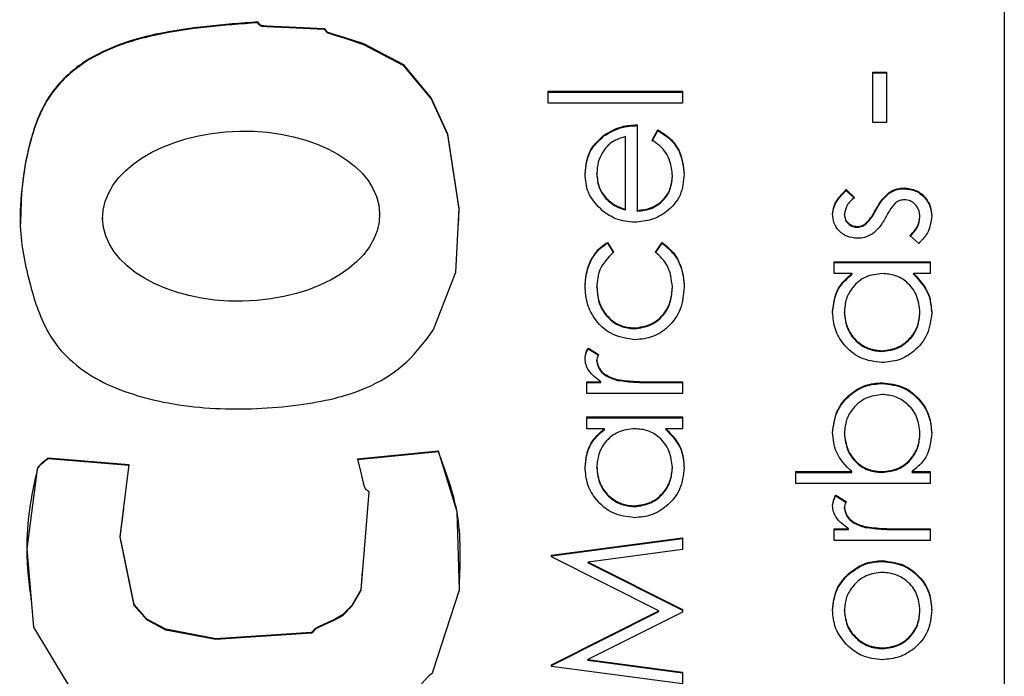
# Model space of a CAD drawing. Header units: millimetres. Extents: x 412 to 1169, y 39 to 918.
# Tile 8 of 32: x 695.26 to 699.24, y 437.27 to 439.92. Entities that reach past the tile are written whole.
import ezdxf

# ---------------------------------------------------------------- set-up
doc = ezdxf.new("R2010")
doc.units = ezdxf.units.MM

msp = doc.modelspace()

# ---------------------------------------------------------------- linework, layer by layer
at = {"color": 7, "linetype": 'Continuous', "lineweight": 25}
for p, q in [((699.2363, 468.8785), (699.2363, 428.8961)), ((696.2211, 439.91), (696.2211, 439.913)), ((698.7057, 439.7105), (698.7599, 439.7105)), ((698.7057, 439.5071), (698.7057, 439.7105)), ((698.7057, 439.7075), (698.7599, 439.7075)), ((698.7599, 439.7105), (698.7599, 439.5071)), ((697.3936, 439.6331), (697.9363, 439.6331)), ((697.3936, 439.5856), (697.3936, 439.6331)), ((697.3936, 439.6301), (697.9363, 439.6301)), ((697.9363, 439.6331), (697.9363, 439.5856)), ((697.9363, 439.5856), (697.3936, 439.5856)), ((697.7532, 439.4975), (697.7532, 439.1516)), ((698.7599, 439.5071), (698.7057, 439.5071)), ((697.619, 439.4524), (697.619, 439.4554)), ((697.7057, 439.1566), (697.7057, 439.45)), ((697.8142, 439.4349), (697.8364, 439.4771)), ((697.8142, 439.432), (697.8364, 439.4741)), ((697.8364, 439.4741), (697.8364, 439.4771)), ((697.5903, 439.2992), (697.5903, 439.3022)), ((697.8956, 439.2897), (697.8956, 439.2926)), ((698.5979, 439.2358), (698.631, 439.2036)), ((698.5979, 439.2328), (698.5979, 439.2358)), ((698.5979, 439.2328), (698.631, 439.2006)), ((698.7716, 439.2216), (698.7716, 439.2246)), ((698.8314, 439.2396), (698.8314, 439.2426)), ((697.6266, 439.1996), (697.6266, 439.2026)), ((696.7131, 439.132), (696.7131, 439.1357)), ((697.7057, 439.1536), (697.7057, 439.1566)), ((697.7532, 439.1486), (697.7532, 439.1516)), ((698.5903, 439.1339), (698.5903, 439.1369)), ((698.7173, 439.152), (698.7173, 439.155)), ((698.8956, 439.1239), (698.8956, 439.1269)), ((695.5942, 439.1222), (695.5942, 439.1184)), ((698.6424, 439.0837), (698.6424, 439.0866)), ((698.6775, 439.0968), (698.6775, 439.0998)), ((698.8907, 439.0188), (698.8549, 439.0503)), ((697.6335, 439.0228), (697.6582, 438.983)), ((697.6335, 439.0198), (697.6335, 439.0228)), ((697.6335, 439.0198), (697.6582, 438.9801)), ((697.8278, 438.983), (697.8539, 439.0228)), ((697.8278, 438.9801), (697.8539, 439.0198)), ((697.8539, 439.0198), (697.8539, 439.0228)), ((698.5496, 438.9442), (698.9363, 438.9442)), ((698.5496, 438.8968), (698.5496, 438.9442)), ((698.5496, 438.9413), (698.9363, 438.9413)), ((698.9363, 438.9442), (698.9363, 438.8968)), ((698.6212, 438.8968), (698.5496, 438.8968)), ((698.6212, 438.8938), (698.6212, 438.8968)), ((698.9363, 438.8968), (698.8694, 438.8968)), ((698.8694, 438.8938), (698.8694, 438.8968)), ((697.5903, 438.8394), (697.5903, 438.8423)), ((697.8956, 438.8397), (697.8956, 438.8426)), ((698.5903, 438.738), (698.5903, 438.741)), ((698.8956, 438.7376), (698.8956, 438.7406)), ((697.7419, 438.674), (697.7419, 438.6769)), ((697.5561, 438.5956), (697.5972, 438.5695)), ((697.5561, 438.5926), (697.5561, 438.5956)), ((697.5561, 438.5926), (697.5972, 438.5665)), ((698.7424, 438.5819), (698.7424, 438.5848)), ((697.5903, 438.5423), (697.5903, 438.5452)), ((697.5496, 438.4599), (697.6066, 438.4599)), ((697.5496, 438.4125), (697.5496, 438.4599)), ((697.5496, 438.457), (697.6066, 438.457)), ((697.6066, 438.457), (697.6066, 438.4599)), ((697.6737, 438.4654), (697.6737, 438.4684)), ((697.8064, 438.4599), (697.9363, 438.4599)), ((697.8064, 438.457), (697.8064, 438.4599)), ((697.8064, 438.457), (697.9363, 438.457)), ((697.9363, 438.4599), (697.9363, 438.4125)), ((698.7437, 438.453), (698.7437, 438.456)), ((697.9363, 438.4125), (697.5496, 438.4125)), ((697.5496, 438.3175), (697.9363, 438.3175)), ((697.5496, 438.2701), (697.5496, 438.3175)), ((697.5496, 438.3146), (697.9363, 438.3146)), ((697.9363, 438.3175), (697.9363, 438.2701)), ((697.6212, 438.2701), (697.5496, 438.2701)), ((697.6212, 438.2671), (697.6212, 438.2701)), ((697.9363, 438.2701), (697.8694, 438.2701)), ((697.8694, 438.2671), (697.8694, 438.2701)), ((698.5903, 438.2501), (698.5903, 438.2531)), ((698.8956, 438.2494), (698.8956, 438.2523)), ((696.9504, 438.1799), (696.6234, 438.1473)), ((696.9504, 438.177), (696.6234, 438.1443)), ((696.9504, 438.177), (696.9504, 438.1799)), ((695.7014, 438.1243), (695.374, 438.1511)), ((695.374, 438.1482), (695.374, 438.1511)), ((695.7014, 438.1213), (695.374, 438.1482)), ((697.5903, 438.1113), (697.5903, 438.1143)), ((697.8956, 438.1109), (697.8956, 438.1139)), ((698.3936, 438.0966), (698.6198, 438.0966)), ((698.3936, 438.0491), (698.3936, 438.0966)), ((698.3936, 438.0936), (698.6198, 438.0936)), ((698.6198, 438.0936), (698.6198, 438.0966)), ((698.7422, 438.0936), (698.7422, 438.0966)), ((698.8648, 438.0966), (698.9363, 438.0966)), ((698.8648, 438.0936), (698.8648, 438.0966)), ((698.8648, 438.0936), (698.9363, 438.0936)), ((698.9363, 438.0966), (698.9363, 438.0491)), ((698.9363, 438.0491), (698.3936, 438.0491)), ((698.5561, 438.0016), (698.5972, 437.9756)), ((698.5561, 437.9987), (698.5561, 438.0016)), ((698.5561, 437.9987), (698.5972, 437.9726)), ((697.7424, 437.9552), (697.7424, 437.9581)), ((698.5903, 437.9483), (698.5903, 437.9513)), ((698.5496, 437.866), (698.6066, 437.866)), ((698.5496, 437.8185), (698.5496, 437.866)), ((698.5496, 437.863), (698.6066, 437.863)), ((698.6066, 437.863), (698.6066, 437.866)), ((698.6737, 437.8715), (698.6737, 437.8745)), ((698.8064, 437.866), (698.9363, 437.866)), ((698.8064, 437.863), (698.8064, 437.866)), ((698.8064, 437.863), (698.9363, 437.863)), ((698.9363, 437.866), (698.9363, 437.8185)), ((697.4072, 437.759), (697.9363, 437.8293)), ((697.4072, 437.7561), (697.9363, 437.8263)), ((697.9363, 437.8293), (697.9363, 437.7816)), ((698.9363, 437.8185), (698.5496, 437.8185)), ((697.9363, 437.7816), (697.5556, 437.731)), ((697.4072, 437.7521), (697.4072, 437.759)), ((697.8413, 437.5343), (697.4072, 437.7521)), ((698.744, 437.7342), (698.744, 437.7372)), ((697.5556, 437.731), (697.9363, 437.54)), ((697.5556, 437.728), (697.5556, 437.731)), ((697.5556, 437.728), (697.9363, 437.5371)), ((698.6066, 437.6812), (698.6066, 437.6842)), ((697.4072, 437.3159), (697.8413, 437.5343)), ((697.8413, 437.5313), (697.8413, 437.5343)), ((697.9363, 437.54), (697.9363, 437.5293)), ((698.5903, 437.5342), (698.5903, 437.5371)), ((698.8956, 437.5342), (698.8956, 437.5371)), ((697.4072, 437.313), (697.8413, 437.5313)), ((697.9363, 437.5293), (697.5547, 437.3376)), ((698.7444, 437.3816), (698.7444, 437.3845)), ((697.5547, 437.3376), (697.9363, 437.2871)), ((697.5547, 437.3347), (697.5547, 437.3376)), ((697.5547, 437.3347), (697.9363, 437.2841)), ((697.4072, 437.3091), (697.4072, 437.3159)), ((697.9363, 437.2393), (697.4072, 437.3091)), ((697.9363, 437.2871), (697.9363, 437.2393))]:
    msp.add_line(p, q, dxfattribs=at)
at = {"color": 7, "linetype": 'Continuous', "lineweight": 25, "flags": 128}
for points in [[(696.9311, 438.6704), (697.0213, 438.9027), (697.0344, 439.1599), (696.9882, 439.4603), (696.9211, 439.607), (696.8113, 439.7392), (696.6495, 439.8243), (696.5698, 439.8503), (696.5333, 439.8616), (696.517, 439.8667), (696.5097, 439.869), (696.504, 439.8709), (696.4999, 439.874), (696.4967, 439.8788), (696.4929, 439.8837), (696.4909, 439.8851), (696.4899, 439.8854), (696.4894, 439.8855), (696.4892, 439.8856), (696.4891, 439.8856), (696.4891, 439.8856), (696.4891, 439.8856), (696.489, 439.8856), (696.489, 439.8856), (696.3473, 439.8923), (696.285, 439.8945), (696.2576, 439.8963), (696.2455, 439.8973), (696.2361, 439.8982), (696.2315, 439.9001), (696.2278, 439.904), (696.2211, 439.913)], [(697.0311, 439.0933), (697.0344, 439.157), (696.9882, 439.4573), (696.9211, 439.6041), (696.8113, 439.7362), (696.6495, 439.8213), (696.5698, 439.8473), (696.5333, 439.8586), (696.517, 439.8637), (696.5097, 439.866), (696.504, 439.8679), (696.4999, 439.871), (696.4967, 439.8758), (696.4929, 439.8808), (696.4909, 439.8821), (696.4899, 439.8825), (696.4894, 439.8826), (696.4892, 439.8826), (696.4891, 439.8826), (696.4891, 439.8826), (696.4891, 439.8826), (696.489, 439.8826), (696.489, 439.8826), (696.3473, 439.8893), (696.285, 439.8915), (696.2576, 439.8933), (696.2455, 439.8943), (696.2361, 439.8952), (696.2315, 439.8972), (696.2278, 439.901), (696.2211, 439.91)], [(696.8826, 437.239), (696.9138, 437.2727), (696.9226, 437.2806), (696.9262, 437.2844), (696.9276, 437.2862), (696.9281, 437.287), (696.9283, 437.2874), (696.9284, 437.2876), (696.9285, 437.2876), (696.9285, 437.2877), (696.9285, 437.2877), (696.9285, 437.2877), (696.9285, 437.2877), (697.0358, 437.6195), (697.0259, 437.9345), (696.9504, 438.1799)], [(695.374, 438.1511), (695.3452, 438.1282), (695.3346, 438.1169), (695.3314, 438.1111), (695.3304, 438.1084), (695.33, 438.1071), (695.3299, 438.1066), (695.3298, 438.1063), (695.3298, 438.1062), (695.3298, 438.1062), (695.3298, 438.1061), (695.3298, 438.1061), (695.2876, 437.7847), (695.3146, 437.4679), (695.4814, 437.1914)], [(696.6234, 438.1473), (696.6394, 438.0805), (696.6471, 438.0513), (696.651, 438.0386), (696.6542, 438.0286), (696.6575, 438.0245), (696.6624, 438.0214), (696.6675, 438.0178), (696.6688, 438.0158), (696.6691, 438.0148), (696.6692, 438.0143), (696.6692, 438.0141), (696.6692, 438.014), (696.6692, 438.0139), (696.6692, 438.0139), (696.6692, 438.0139), (696.6692, 438.0139), (696.6367, 437.6197), (696.6005, 437.5561), (696.563, 437.5178), (696.5307, 437.4995), (696.4857, 437.4791), (696.466, 437.4698), (696.451, 437.4619), (696.4439, 437.4536), (696.4402, 437.4489), (696.4381, 437.4475), (696.4371, 437.4471), (696.4366, 437.447), (696.4364, 437.4469), (696.4363, 437.4469), (696.4363, 437.4469), (696.4363, 437.4469), (696.4363, 437.4469), (696.4363, 437.4469), (696.0516, 437.4215), (695.8491, 437.4598), (695.7721, 437.5007), (695.7213, 437.5595), (695.6654, 437.8346), (695.7014, 438.1243)], [(696.6431, 437.6948), (696.6367, 437.6168), (696.6005, 437.5532), (696.563, 437.5148), (696.5307, 437.4965), (696.4857, 437.4761), (696.466, 437.4669), (696.451, 437.4589), (696.4439, 437.4507), (696.4402, 437.446), (696.4381, 437.4446), (696.4371, 437.4441), (696.4366, 437.444), (696.4364, 437.444), (696.4363, 437.4439), (696.4363, 437.4439), (696.4363, 437.4439), (696.4363, 437.4439), (696.4363, 437.4439), (696.0516, 437.4186), (695.8491, 437.4569), (695.7721, 437.4977), (695.7213, 437.5565), (695.6654, 437.8316), (695.6798, 437.9477)]]:
    msp.add_lwpolyline(points, dxfattribs=at)
at = {"color": 7, "linetype": 'Continuous', "lineweight": 25}
msp.add_ellipse((696.1536, 439.1285), major_axis=(0.5594, 0.0108), ratio=0.614107, dxfattribs=at)
for points, knots in [([(696.2211, 439.913), (696.0833, 439.9028), (695.838, 439.8847), (695.5394, 439.7858), (695.3692, 439.6219), (695.2997, 439.4461), (695.2677, 439.2657), (695.2535, 439.0637), (695.2952, 438.8584), (695.3516, 438.687), (695.4158, 438.5955), (695.4481, 438.563), (695.4629, 438.5491), (695.4695, 438.5432), (695.4724, 438.5406), (695.4737, 438.5394), (695.4742, 438.539), (695.4745, 438.5387), (695.4746, 438.5386), (695.5482, 438.4735), (695.7476, 438.3844), (696.069, 438.3405), (696.3891, 438.3582), (696.6508, 438.417), (696.8296, 438.533), (696.8975, 438.6248), (696.9311, 438.6704)], [0, 0, 0, 0, 0.113209, 0.201601, 0.250415, 0.301493, 0.3534, 0.400591, 0.46626, 0.52384, 0.546775, 0.556954, 0.561411, 0.563364, 0.564221, 0.564597, 0.564763, 0.564836, 0.564868, 0.564893, 0.645341, 0.737242, 0.829297, 0.907013, 0.953889, 1, 1, 1, 1]), ([(696.2211, 439.91), (696.0833, 439.8998), (695.838, 439.8817), (695.5395, 439.7829), (695.369, 439.619), (695.3003, 439.4431), (695.2663, 439.267), (695.2635, 439.1503), (695.2622, 439.097)], [0, 0, 0, 0, 0.285179, 0.507841, 0.630804, 0.759472, 0.890227, 1, 1, 1, 1]), ([(697.619, 439.4554), (697.6422, 439.4692), (697.6838, 439.4938), (697.7319, 439.4963), (697.7532, 439.4975)], [0, 0, 0, 0, 0.558897, 1, 1, 1, 1]), ([(697.619, 439.4524), (697.6422, 439.4662), (697.6838, 439.4908), (697.7319, 439.4934), (697.7532, 439.4945)], [0, 0, 0, 0, 0.5588968, 1, 1, 1, 1]), ([(697.5428, 439.2997), (697.5468, 439.3341), (697.5539, 439.3956), (697.5991, 439.4371), (697.619, 439.4554)], [0, 0, 0, 0, 0.558919, 1, 1, 1, 1]), ([(697.5428, 439.2968), (697.5468, 439.3311), (697.5539, 439.3926), (697.5991, 439.4341), (697.619, 439.4524)], [0, 0, 0, 0, 0.5589188, 1, 1, 1, 1]), ([(697.7057, 439.45), (697.6874, 439.4442), (697.6508, 439.4326), (697.614, 439.392), (697.5939, 439.347), (697.5915, 439.3171), (697.5903, 439.3022)], [0, 0, 0, 0, 0.280138, 0.559194, 0.779598, 1, 1, 1, 1]), ([(697.8364, 439.4771), (697.8539, 439.4663), (697.8888, 439.4448), (697.9338, 439.384), (697.9396, 439.3309), (697.9431, 439.2986)], [0, 0, 0, 0, 0.280919, 0.561407, 1, 1, 1, 1]), ([(697.8364, 439.4741), (697.8539, 439.4634), (697.8888, 439.4418), (697.9338, 439.381), (697.9396, 439.328), (697.9431, 439.2956)], [0, 0, 0, 0, 0.280919, 0.5614069, 1, 1, 1, 1]), ([(697.8956, 439.2926), (697.8937, 439.3121), (697.8906, 439.3442), (697.8711, 439.3851), (697.8454, 439.4135), (697.8246, 439.4278), (697.8142, 439.4349)], [0, 0, 0, 0, 0.339465, 0.559626, 0.779498, 1, 1, 1, 1]), ([(697.6149, 439.1486), (697.5916, 439.1724), (697.5497, 439.2149), (697.545, 439.2738), (697.5428, 439.2997)], [0, 0, 0, 0, 0.5585773, 1, 1, 1, 1]), ([(697.5903, 439.3022), (697.5921, 439.2817), (697.5953, 439.245), (697.617, 439.2156), (697.6266, 439.2026)], [0, 0, 0, 0, 0.559458, 1, 1, 1, 1]), ([(697.5903, 439.2992), (697.5921, 439.2787), (697.5953, 439.242), (697.617, 439.2126), (697.6266, 439.1996)], [0, 0, 0, 0, 0.5594582, 1, 1, 1, 1]), ([(697.9431, 439.2986), (697.9405, 439.2692), (697.9352, 439.2105), (697.8787, 439.1472), (697.8127, 439.1105), (697.7669, 439.1063), (697.744, 439.1041)], [0, 0, 0, 0, 0.279885, 0.558859, 0.779462, 1, 1, 1, 1]), ([(697.7532, 439.1516), (697.7741, 439.154), (697.816, 439.1589), (697.8634, 439.1963), (697.8916, 439.2432), (697.8943, 439.2762), (697.8956, 439.2926)], [0, 0, 0, 0, 0.279963, 0.559359, 0.779526, 1, 1, 1, 1]), ([(697.7532, 439.1486), (697.7741, 439.1511), (697.816, 439.1559), (697.8634, 439.1933), (697.8916, 439.2403), (697.8943, 439.2732), (697.8956, 439.2897)], [0, 0, 0, 0, 0.279963, 0.559359, 0.779526, 1, 1, 1, 1]), ([(698.5428, 439.1369), (698.5441, 439.1477), (698.5465, 439.1695), (698.566, 439.2039), (698.5858, 439.2237), (698.5979, 439.2358)], [0, 0, 0, 0, 0.279553, 0.559703, 1, 1, 1, 1]), ([(698.5428, 439.1339), (698.5441, 439.1447), (698.5465, 439.1665), (698.566, 439.201), (698.5858, 439.2208), (698.5979, 439.2328)], [0, 0, 0, 0, 0.279553, 0.559703, 1, 1, 1, 1]), ([(698.631, 439.2036), (698.6194, 439.1934), (698.5986, 439.1753), (698.5929, 439.1486), (698.5903, 439.1369)], [0, 0, 0, 0, 0.562045, 1, 1, 1, 1]), ([(698.7173, 439.155), (698.7255, 439.1696), (698.74, 439.1957), (698.7619, 439.2158), (698.7716, 439.2246)], [0, 0, 0, 0, 0.560649, 1, 1, 1, 1]), ([(698.7173, 439.152), (698.7255, 439.1666), (698.74, 439.1927), (698.7619, 439.2128), (698.7716, 439.2216)], [0, 0, 0, 0, 0.560649, 1, 1, 1, 1]), ([(698.7716, 439.2246), (698.782, 439.2304), (698.8007, 439.2409), (698.822, 439.2421), (698.8314, 439.2426)], [0, 0, 0, 0, 0.559466, 1, 1, 1, 1]), ([(698.7716, 439.2216), (698.782, 439.2275), (698.8007, 439.2379), (698.822, 439.2391), (698.8314, 439.2396)], [0, 0, 0, 0, 0.559466, 1, 1, 1, 1]), ([(698.8314, 439.2426), (698.848, 439.2407), (698.8813, 439.2368), (698.9182, 439.2061), (698.94, 439.1686), (698.9421, 439.1424), (698.9431, 439.1293)], [0, 0, 0, 0, 0.279548, 0.559226, 0.779475, 1, 1, 1, 1]), ([(698.8314, 439.2396), (698.848, 439.2377), (698.8813, 439.2339), (698.9182, 439.2031), (698.94, 439.1656), (698.9421, 439.1394), (698.9431, 439.1264)], [0, 0, 0, 0, 0.279548, 0.559226, 0.779475, 1, 1, 1, 1]), ([(697.6266, 439.2026), (697.6397, 439.191), (697.663, 439.1704), (697.6926, 439.1608), (697.7057, 439.1566)], [0, 0, 0, 0, 0.558795, 1, 1, 1, 1]), ([(697.6266, 439.1996), (697.6397, 439.1881), (697.663, 439.1674), (697.6926, 439.1579), (697.7057, 439.1536)], [0, 0, 0, 0, 0.558795, 1, 1, 1, 1]), ([(698.7965, 439.1821), (698.7879, 439.172), (698.7725, 439.1538), (698.7615, 439.1328), (698.7567, 439.1235)], [0, 0, 0, 0, 0.559074, 1, 1, 1, 1]), ([(698.8334, 439.1951), (698.8259, 439.1944), (698.8124, 439.1932), (698.8014, 439.1855), (698.7965, 439.1821)], [0, 0, 0, 0, 0.559603, 1, 1, 1, 1]), ([(698.8956, 439.1269), (698.8947, 439.1365), (698.8927, 439.1557), (698.8764, 439.1778), (698.8561, 439.1926), (698.8409, 439.1943), (698.8334, 439.1951)], [0, 0, 0, 0, 0.279988, 0.559745, 0.779963, 1, 1, 1, 1]), ([(697.744, 439.1041), (697.7178, 439.1065), (697.6708, 439.1107), (697.632, 439.137), (697.6149, 439.1486)], [0, 0, 0, 0, 0.559427, 1, 1, 1, 1]), ([(698.6443, 439.0392), (698.6295, 439.0406), (698.5999, 439.0434), (698.566, 439.0692), (698.5456, 439.102), (698.5438, 439.1252), (698.5428, 439.1369)], [0, 0, 0, 0, 0.279936, 0.559437, 0.779611, 1, 1, 1, 1]), ([(698.5903, 439.1369), (698.5913, 439.1293), (698.5933, 439.1143), (698.6079, 439.0983), (698.6247, 439.0882), (698.6365, 439.0872), (698.6424, 439.0866)], [0, 0, 0, 0, 0.279313, 0.559072, 0.779518, 1, 1, 1, 1]), ([(698.5903, 439.1339), (698.5913, 439.1264), (698.5933, 439.1113), (698.6079, 439.0953), (698.6247, 439.0853), (698.6365, 439.0842), (698.6424, 439.0837)], [0, 0, 0, 0, 0.279313, 0.559072, 0.779518, 1, 1, 1, 1]), ([(698.6775, 439.0998), (698.6861, 439.1092), (698.7016, 439.1261), (698.7125, 439.1461), (698.7173, 439.155)], [0, 0, 0, 0, 0.5590178, 1, 1, 1, 1]), ([(698.6775, 439.0968), (698.6861, 439.1062), (698.7016, 439.1231), (698.7125, 439.1432), (698.7173, 439.152)], [0, 0, 0, 0, 0.559018, 1, 1, 1, 1]), ([(698.7567, 439.1235), (698.7488, 439.1094), (698.7348, 439.0843), (698.7133, 439.0652), (698.7039, 439.0569)], [0, 0, 0, 0, 0.560659, 1, 1, 1, 1]), ([(698.8549, 439.0503), (698.8672, 439.0623), (698.889, 439.0837), (698.8936, 439.1137), (698.8956, 439.1269)], [0, 0, 0, 0, 0.560833, 1, 1, 1, 1]), ([(698.8549, 439.0473), (698.8672, 439.0593), (698.889, 439.0807), (698.8936, 439.1107), (698.8956, 439.1239)], [0, 0, 0, 0, 0.560833, 1, 1, 1, 1]), ([(698.9431, 439.1293), (698.94, 439.1053), (698.9345, 439.0624), (698.9041, 439.0322), (698.8907, 439.0188)], [0, 0, 0, 0, 0.559289, 1, 1, 1, 1]), ([(698.6424, 439.0866), (698.6495, 439.0875), (698.6624, 439.0891), (698.6728, 439.0965), (698.6775, 439.0998)], [0, 0, 0, 0, 0.559054, 1, 1, 1, 1]), ([(698.6424, 439.0837), (698.6495, 439.0845), (698.6624, 439.0861), (698.6728, 439.0935), (698.6775, 439.0968)], [0, 0, 0, 0, 0.559054, 1, 1, 1, 1]), ([(698.7039, 439.0569), (698.6934, 439.0511), (698.6748, 439.0408), (698.6536, 439.0397), (698.6443, 439.0392)], [0, 0, 0, 0, 0.559587, 1, 1, 1, 1]), ([(697.5428, 438.8458), (697.5448, 438.8694), (697.5481, 438.9083), (697.5693, 438.9584), (697.5956, 438.9967), (697.6208, 439.0141), (697.6335, 439.0228)], [0, 0, 0, 0, 0.339714, 0.560013, 0.780007, 1, 1, 1, 1]), ([(697.5428, 438.8429), (697.5448, 438.8664), (697.5481, 438.9053), (697.5693, 438.9554), (697.5956, 438.9937), (697.6208, 439.0111), (697.6335, 439.0198)], [0, 0, 0, 0, 0.339714, 0.560013, 0.780007, 1, 1, 1, 1]), ([(697.8539, 439.0228), (697.8724, 439.0075), (697.903, 438.9823), (697.9282, 438.933), (697.9411, 438.8883), (697.9425, 438.8574), (697.9431, 438.8419)], [0, 0, 0, 0, 0.3389831, 0.5592491, 0.7795615, 1, 1, 1, 1]), ([(697.8539, 439.0198), (697.8724, 439.0045), (697.903, 438.9793), (697.9282, 438.93), (697.9411, 438.8853), (697.9425, 438.8544), (697.9431, 438.8389)], [0, 0, 0, 0, 0.3389831, 0.5592491, 0.7795615, 1, 1, 1, 1]), ([(697.6582, 438.983), (697.6361, 438.9611), (697.5966, 438.9217), (697.5922, 438.8666), (697.5903, 438.8423)], [0, 0, 0, 0, 0.5584515, 1, 1, 1, 1]), ([(697.8956, 438.8426), (697.8919, 438.8734), (697.8852, 438.9285), (697.8454, 438.9663), (697.8278, 438.983)], [0, 0, 0, 0, 0.558788, 1, 1, 1, 1]), ([(698.5428, 438.7404), (698.5468, 438.7752), (698.5539, 438.8376), (698.6006, 438.8787), (698.6212, 438.8968)], [0, 0, 0, 0, 0.559062, 1, 1, 1, 1]), ([(698.5428, 438.7374), (698.5468, 438.7723), (698.5539, 438.8347), (698.6006, 438.8757), (698.6212, 438.8938)], [0, 0, 0, 0, 0.559062, 1, 1, 1, 1]), ([(698.7438, 438.8968), (698.7209, 438.8942), (698.675, 438.8892), (698.6246, 438.8464), (698.5946, 438.7949), (698.5918, 438.759), (698.5903, 438.741)], [0, 0, 0, 0, 0.27966, 0.55921, 0.779487, 1, 1, 1, 1]), ([(698.8956, 438.7406), (698.8929, 438.7632), (698.8874, 438.8085), (698.8486, 438.8614), (698.7975, 438.8921), (698.7617, 438.8952), (698.7438, 438.8968)], [0, 0, 0, 0, 0.279822, 0.559387, 0.779603, 1, 1, 1, 1]), ([(698.8694, 438.8968), (698.8932, 438.8717), (698.9358, 438.8269), (698.9409, 438.7658), (698.9431, 438.7389)], [0, 0, 0, 0, 0.558763, 1, 1, 1, 1]), ([(698.8694, 438.8938), (698.8932, 438.8687), (698.9358, 438.8239), (698.9409, 438.7629), (698.9431, 438.7359)], [0, 0, 0, 0, 0.5587633, 1, 1, 1, 1]), ([(697.7462, 438.6295), (697.7152, 438.6336), (697.6533, 438.6419), (697.5856, 438.7011), (697.5485, 438.7728), (697.5447, 438.8215), (697.5428, 438.8458)], [0, 0, 0, 0, 0.279381, 0.558782, 0.779281, 1, 1, 1, 1]), ([(697.5903, 438.8423), (697.5924, 438.8188), (697.5967, 438.7719), (697.6359, 438.7172), (697.6866, 438.6824), (697.7235, 438.6787), (697.7419, 438.6769)], [0, 0, 0, 0, 0.280136, 0.559769, 0.77989, 1, 1, 1, 1]), ([(697.5903, 438.8394), (697.5924, 438.8159), (697.5967, 438.7689), (697.6359, 438.7143), (697.6866, 438.6794), (697.7235, 438.6758), (697.7419, 438.674)], [0, 0, 0, 0, 0.280136, 0.559769, 0.77989, 1, 1, 1, 1]), ([(697.7419, 438.6769), (697.7654, 438.6803), (697.8125, 438.6869), (697.8638, 438.7323), (697.8915, 438.7871), (697.8942, 438.8241), (697.8956, 438.8426)], [0, 0, 0, 0, 0.279332, 0.558778, 0.779267, 1, 1, 1, 1]), ([(697.7419, 438.674), (697.7654, 438.6773), (697.8125, 438.6839), (697.8638, 438.7293), (697.8915, 438.7841), (697.8942, 438.8212), (697.8956, 438.8397)], [0, 0, 0, 0, 0.279332, 0.558778, 0.779267, 1, 1, 1, 1]), ([(697.9431, 438.8419), (697.9403, 438.8116), (697.9348, 438.7509), (697.8835, 438.6806), (697.8176, 438.6364), (697.77, 438.6318), (697.7462, 438.6295)], [0, 0, 0, 0, 0.280077, 0.559647, 0.779819, 1, 1, 1, 1]), ([(698.7419, 438.5374), (698.7123, 438.541), (698.653, 438.5484), (698.5885, 438.6044), (698.5488, 438.6705), (698.5448, 438.7171), (698.5428, 438.7404)], [0, 0, 0, 0, 0.279413, 0.559191, 0.779548, 1, 1, 1, 1]), ([(698.5903, 438.741), (698.593, 438.7183), (698.5983, 438.673), (698.6386, 438.6215), (698.6891, 438.5906), (698.7247, 438.5867), (698.7424, 438.5848)], [0, 0, 0, 0, 0.279767, 0.559291, 0.779719, 1, 1, 1, 1]), ([(698.5903, 438.738), (698.593, 438.7154), (698.5983, 438.6701), (698.6386, 438.6186), (698.6891, 438.5876), (698.7247, 438.5838), (698.7424, 438.5819)], [0, 0, 0, 0, 0.279767, 0.559291, 0.779719, 1, 1, 1, 1]), ([(698.9431, 438.7389), (698.9396, 438.7092), (698.9327, 438.6497), (698.878, 438.584), (698.812, 438.5434), (698.7653, 438.5394), (698.7419, 438.5374)], [0, 0, 0, 0, 0.279573, 0.559333, 0.779589, 1, 1, 1, 1]), ([(698.7424, 438.5848), (698.765, 438.588), (698.8102, 438.5944), (698.8606, 438.6361), (698.8904, 438.6872), (698.8939, 438.7228), (698.8956, 438.7406)], [0, 0, 0, 0, 0.2794286, 0.5591463, 0.7795701, 1, 1, 1, 1]), ([(698.7424, 438.5819), (698.765, 438.5851), (698.8102, 438.5915), (698.8606, 438.6331), (698.8904, 438.6842), (698.8939, 438.7198), (698.8956, 438.7376)], [0, 0, 0, 0, 0.279429, 0.559146, 0.77957, 1, 1, 1, 1]), ([(697.5428, 438.5542), (697.5438, 438.5624), (697.5456, 438.5771), (697.5529, 438.5899), (697.5561, 438.5956)], [0, 0, 0, 0, 0.5592431, 1, 1, 1, 1]), ([(697.5428, 438.5513), (697.5438, 438.5595), (697.5456, 438.5741), (697.5529, 438.5869), (697.5561, 438.5926)], [0, 0, 0, 0, 0.559243, 1, 1, 1, 1]), ([(697.5972, 438.5695), (697.5952, 438.5652), (697.5916, 438.5574), (697.5907, 438.549), (697.5903, 438.5452)], [0, 0, 0, 0, 0.5603957, 1, 1, 1, 1]), ([(697.6066, 438.4599), (697.5884, 438.4732), (697.5631, 438.4917), (697.5452, 438.5281), (697.5436, 438.5455), (697.5428, 438.5542)], [0, 0, 0, 0, 0.558788, 0.779481, 1, 1, 1, 1]), ([(697.5903, 438.5452), (697.5928, 438.5341), (697.5977, 438.5116), (697.6288, 438.4828), (697.6566, 438.4739), (697.6737, 438.4684)], [0, 0, 0, 0, 0.278336, 0.558768, 1, 1, 1, 1]), ([(697.5903, 438.5423), (697.5928, 438.5311), (697.5977, 438.5086), (697.6288, 438.4799), (697.6566, 438.4709), (697.6737, 438.4654)], [0, 0, 0, 0, 0.278336, 0.558768, 1, 1, 1, 1]), ([(697.6737, 438.4684), (697.6983, 438.4653), (697.7424, 438.4597), (697.7868, 438.4599), (697.8064, 438.4599)], [0, 0, 0, 0, 0.559636, 1, 1, 1, 1]), ([(697.6737, 438.4654), (697.6983, 438.4623), (697.7424, 438.4567), (697.7868, 438.4569), (697.8064, 438.457)], [0, 0, 0, 0, 0.559636, 1, 1, 1, 1]), ([(698.5428, 438.2542), (698.5463, 438.2839), (698.5532, 438.3434), (698.6079, 438.409), (698.6736, 438.45), (698.7204, 438.454), (698.7437, 438.456)], [0, 0, 0, 0, 0.279577, 0.559334, 0.779604, 1, 1, 1, 1]), ([(698.5428, 438.2513), (698.5463, 438.281), (698.5532, 438.3404), (698.6079, 438.4061), (698.6736, 438.447), (698.7204, 438.451), (698.7437, 438.453)], [0, 0, 0, 0, 0.279577, 0.559334, 0.779604, 1, 1, 1, 1]), ([(698.7437, 438.456), (698.7734, 438.4523), (698.8328, 438.4451), (698.8974, 438.3889), (698.9372, 438.3227), (698.9411, 438.2761), (698.9431, 438.2528)], [0, 0, 0, 0, 0.279433, 0.559216, 0.779559, 1, 1, 1, 1]), ([(698.7437, 438.453), (698.7734, 438.4494), (698.8328, 438.4421), (698.8974, 438.386), (698.9372, 438.3197), (698.9411, 438.2731), (698.9431, 438.2498)], [0, 0, 0, 0, 0.279433, 0.559216, 0.779559, 1, 1, 1, 1]), ([(698.7437, 438.4085), (698.7212, 438.4053), (698.676, 438.3988), (698.6255, 438.3575), (698.5956, 438.3064), (698.5921, 438.2709), (698.5903, 438.2531)], [0, 0, 0, 0, 0.279403, 0.559104, 0.779552, 1, 1, 1, 1]), ([(698.8956, 438.2523), (698.893, 438.275), (698.8877, 438.3203), (698.8475, 438.3717), (698.797, 438.4027), (698.7615, 438.4066), (698.7437, 438.4085)], [0, 0, 0, 0, 0.279756, 0.559279, 0.779725, 1, 1, 1, 1]), ([(697.5428, 438.1137), (697.5468, 438.1486), (697.5539, 438.211), (697.6006, 438.252), (697.6212, 438.2701)], [0, 0, 0, 0, 0.559062, 1, 1, 1, 1]), ([(697.5428, 438.1107), (697.5468, 438.1456), (697.5539, 438.208), (697.6006, 438.249), (697.6212, 438.2671)], [0, 0, 0, 0, 0.5590621, 1, 1, 1, 1]), ([(697.7438, 438.2701), (697.7209, 438.2675), (697.675, 438.2625), (697.6246, 438.2197), (697.5946, 438.1682), (697.5918, 438.1323), (697.5903, 438.1143)], [0, 0, 0, 0, 0.27966, 0.55921, 0.779487, 1, 1, 1, 1]), ([(697.8956, 438.1139), (697.8929, 438.1365), (697.8874, 438.1818), (697.8486, 438.2347), (697.7975, 438.2654), (697.7617, 438.2685), (697.7438, 438.2701)], [0, 0, 0, 0, 0.279822, 0.559387, 0.779603, 1, 1, 1, 1]), ([(697.8694, 438.2701), (697.8932, 438.245), (697.9358, 438.2002), (697.9409, 438.1391), (697.9431, 438.1122)], [0, 0, 0, 0, 0.558763, 1, 1, 1, 1]), ([(697.8694, 438.2671), (697.8932, 438.242), (697.9358, 438.1972), (697.9409, 438.1362), (697.9431, 438.1092)], [0, 0, 0, 0, 0.558763, 1, 1, 1, 1]), ([(698.6198, 438.0966), (698.5953, 438.1214), (698.5515, 438.1657), (698.5455, 438.2272), (698.5428, 438.2542)], [0, 0, 0, 0, 0.559294, 1, 1, 1, 1]), ([(698.5903, 438.2531), (698.5931, 438.2304), (698.5987, 438.1851), (698.6374, 438.1322), (698.6886, 438.1012), (698.7243, 438.0981), (698.7422, 438.0966)], [0, 0, 0, 0, 0.2797865, 0.559477, 0.7796267, 1, 1, 1, 1]), ([(698.5903, 438.2501), (698.5931, 438.2274), (698.5987, 438.1821), (698.6374, 438.1292), (698.6886, 438.0983), (698.7243, 438.0952), (698.7422, 438.0936)], [0, 0, 0, 0, 0.2797865, 0.559477, 0.7796267, 1, 1, 1, 1]), ([(698.7422, 438.0966), (698.7652, 438.0991), (698.811, 438.1042), (698.8616, 438.1468), (698.8913, 438.1984), (698.8942, 438.2344), (698.8956, 438.2523)], [0, 0, 0, 0, 0.279639, 0.559192, 0.779512, 1, 1, 1, 1]), ([(698.7422, 438.0936), (698.7652, 438.0961), (698.811, 438.1012), (698.8616, 438.1438), (698.8913, 438.1955), (698.8942, 438.2314), (698.8956, 438.2494)], [0, 0, 0, 0, 0.279639, 0.559192, 0.779512, 1, 1, 1, 1]), ([(698.9431, 438.2528), (698.9391, 438.218), (698.9319, 438.1557), (698.8853, 438.1147), (698.8648, 438.0966)], [0, 0, 0, 0, 0.558922, 1, 1, 1, 1]), ([(697.0352, 437.6351), (697.0391, 437.7351), (697.0463, 437.9216), (696.9808, 438.096), (696.9504, 438.177)], [0, 0, 0, 0, 0.535972, 1, 1, 1, 1]), ([(695.374, 438.1482), (695.3642, 438.1408), (695.3503, 438.1303), (695.3359, 438.1166), (695.3318, 438.1093), (695.3305, 438.1059), (695.3301, 438.1044), (695.3299, 438.1037), (695.3298, 438.1034), (695.3298, 438.1033), (695.3298, 438.1032), (695.3298, 438.1032), (695.3045, 437.9981), (695.2749, 437.8194), (695.2968, 437.6422), (695.3054, 437.5725)], [0, 0, 0, 0, 0.061567, 0.08737, 0.098385, 0.103284, 0.105467, 0.106435, 0.106862, 0.10705, 0.107133, 0.107169, 0.107198, 0.649112, 1, 1, 1, 1]), ([(697.7419, 437.9107), (697.7123, 437.9143), (697.653, 437.9217), (697.5885, 437.9777), (697.5488, 438.0438), (697.5448, 438.0904), (697.5428, 438.1137)], [0, 0, 0, 0, 0.279413, 0.559191, 0.779548, 1, 1, 1, 1]), ([(697.5903, 438.1143), (697.593, 438.0916), (697.5983, 438.0463), (697.6386, 437.9948), (697.6891, 437.9639), (697.7247, 437.9601), (697.7424, 437.9581)], [0, 0, 0, 0, 0.2797672, 0.5592905, 0.7797189, 1, 1, 1, 1]), ([(697.5903, 438.1113), (697.593, 438.0887), (697.5983, 438.0434), (697.6386, 437.9919), (697.6891, 437.9609), (697.7247, 437.9571), (697.7424, 437.9552)], [0, 0, 0, 0, 0.279767, 0.559291, 0.779719, 1, 1, 1, 1]), ([(697.9431, 438.1122), (697.9396, 438.0825), (697.9327, 438.023), (697.878, 437.9573), (697.812, 437.9167), (697.7653, 437.9127), (697.7419, 437.9107)], [0, 0, 0, 0, 0.279573, 0.559333, 0.779589, 1, 1, 1, 1]), ([(697.7424, 437.9581), (697.765, 437.9613), (697.8102, 437.9677), (697.8606, 438.0094), (697.8904, 438.0605), (697.8939, 438.0961), (697.8956, 438.1139)], [0, 0, 0, 0, 0.279429, 0.559146, 0.77957, 1, 1, 1, 1]), ([(697.7424, 437.9552), (697.765, 437.9584), (697.8102, 437.9648), (697.8606, 438.0064), (697.8904, 438.0575), (697.8939, 438.0931), (697.8956, 438.1109)], [0, 0, 0, 0, 0.2794286, 0.5591463, 0.7795701, 1, 1, 1, 1]), ([(698.5428, 437.9603), (698.5438, 437.9685), (698.5456, 437.9832), (698.5529, 437.996), (698.5561, 438.0016)], [0, 0, 0, 0, 0.559243, 1, 1, 1, 1]), ([(698.5428, 437.9573), (698.5438, 437.9656), (698.5456, 437.9802), (698.5529, 437.993), (698.5561, 437.9987)], [0, 0, 0, 0, 0.5592431, 1, 1, 1, 1]), ([(698.5972, 437.9756), (698.5952, 437.9712), (698.5916, 437.9635), (698.5907, 437.955), (698.5903, 437.9513)], [0, 0, 0, 0, 0.560396, 1, 1, 1, 1]), ([(698.6066, 437.866), (698.5884, 437.8793), (698.5631, 437.8978), (698.5452, 437.9341), (698.5436, 437.9516), (698.5428, 437.9603)], [0, 0, 0, 0, 0.558788, 0.779481, 1, 1, 1, 1]), ([(698.5903, 437.9513), (698.5928, 437.9401), (698.5977, 437.9177), (698.6288, 437.8889), (698.6566, 437.88), (698.6737, 437.8745)], [0, 0, 0, 0, 0.278336, 0.558768, 1, 1, 1, 1]), ([(698.5903, 437.9483), (698.5928, 437.9372), (698.5977, 437.9147), (698.6288, 437.8859), (698.6566, 437.877), (698.6737, 437.8715)], [0, 0, 0, 0, 0.278336, 0.558768, 1, 1, 1, 1]), ([(698.6737, 437.8745), (698.6983, 437.8714), (698.7424, 437.8658), (698.7868, 437.8659), (698.8064, 437.866)], [0, 0, 0, 0, 0.559636, 1, 1, 1, 1]), ([(698.6737, 437.8715), (698.6983, 437.8684), (698.7424, 437.8628), (698.7868, 437.863), (698.8064, 437.863)], [0, 0, 0, 0, 0.559636, 1, 1, 1, 1]), ([(698.6066, 437.6842), (698.6296, 437.7013), (698.6708, 437.7318), (698.7216, 437.7355), (698.744, 437.7372)], [0, 0, 0, 0, 0.559216, 1, 1, 1, 1]), ([(698.6066, 437.6812), (698.6296, 437.6983), (698.6708, 437.7289), (698.7216, 437.7326), (698.744, 437.7342)], [0, 0, 0, 0, 0.559216, 1, 1, 1, 1]), ([(698.744, 437.7372), (698.7734, 437.7335), (698.8323, 437.7263), (698.8983, 437.673), (698.9378, 437.6069), (698.9413, 437.5605), (698.9431, 437.5373)], [0, 0, 0, 0, 0.279521, 0.559381, 0.779507, 1, 1, 1, 1]), ([(698.744, 437.7342), (698.7734, 437.7306), (698.8323, 437.7233), (698.8983, 437.67), (698.9378, 437.6039), (698.9413, 437.5576), (698.9431, 437.5344)], [0, 0, 0, 0, 0.279521, 0.559381, 0.779507, 1, 1, 1, 1]), ([(698.5428, 437.5373), (698.5461, 437.5687), (698.552, 437.6248), (698.5899, 437.666), (698.6066, 437.6842)], [0, 0, 0, 0, 0.5591815, 1, 1, 1, 1]), ([(698.5428, 437.5344), (698.5461, 437.5657), (698.552, 437.6218), (698.5899, 437.6631), (698.6066, 437.6812)], [0, 0, 0, 0, 0.559182, 1, 1, 1, 1]), ([(698.7444, 437.6897), (698.7217, 437.6871), (698.6765, 437.6819), (698.6267, 437.6401), (698.5952, 437.5904), (698.592, 437.5549), (698.5903, 437.5371)], [0, 0, 0, 0, 0.2795862, 0.5593981, 0.7796526, 1, 1, 1, 1]), ([(698.8956, 437.5371), (698.8931, 437.5595), (698.888, 437.6043), (698.8476, 437.655), (698.7971, 437.6846), (698.7619, 437.688), (698.7444, 437.6897)], [0, 0, 0, 0, 0.279745, 0.559113, 0.779606, 1, 1, 1, 1]), ([(698.6069, 437.3901), (698.5861, 437.4139), (698.5491, 437.4567), (698.5447, 437.5126), (698.5428, 437.5373)], [0, 0, 0, 0, 0.55888, 1, 1, 1, 1]), ([(698.5903, 437.5371), (698.5931, 437.5145), (698.5986, 437.4693), (698.6408, 437.4199), (698.6911, 437.3891), (698.7266, 437.3861), (698.7444, 437.3845)], [0, 0, 0, 0, 0.279484, 0.559256, 0.779547, 1, 1, 1, 1]), ([(698.5903, 437.5342), (698.5931, 437.5116), (698.5986, 437.4664), (698.6408, 437.4169), (698.6911, 437.3862), (698.7266, 437.3831), (698.7444, 437.3816)], [0, 0, 0, 0, 0.279484, 0.559256, 0.779547, 1, 1, 1, 1]), ([(698.9431, 437.5373), (698.9401, 437.5077), (698.9341, 437.4485), (698.8792, 437.3834), (698.8136, 437.3435), (698.7672, 437.3392), (698.744, 437.3371)], [0, 0, 0, 0, 0.279776, 0.559179, 0.779592, 1, 1, 1, 1]), ([(698.7444, 437.3845), (698.7667, 437.3874), (698.8114, 437.393), (698.8621, 437.4334), (698.8909, 437.4844), (698.894, 437.5195), (698.8956, 437.5371)], [0, 0, 0, 0, 0.279618, 0.559167, 0.779512, 1, 1, 1, 1]), ([(698.7444, 437.3816), (698.7667, 437.3844), (698.8114, 437.39), (698.8621, 437.4304), (698.8909, 437.4814), (698.894, 437.5166), (698.8956, 437.5342)], [0, 0, 0, 0, 0.279618, 0.559167, 0.779512, 1, 1, 1, 1]), ([(698.744, 437.3371), (698.7155, 437.3399), (698.6646, 437.3449), (698.6245, 437.3762), (698.6069, 437.3901)], [0, 0, 0, 0, 0.559285, 1, 1, 1, 1])]:
    msp.add_open_spline(points, degree=3, knots=knots, dxfattribs=at)

doc.saveas('drawing.dxf')
